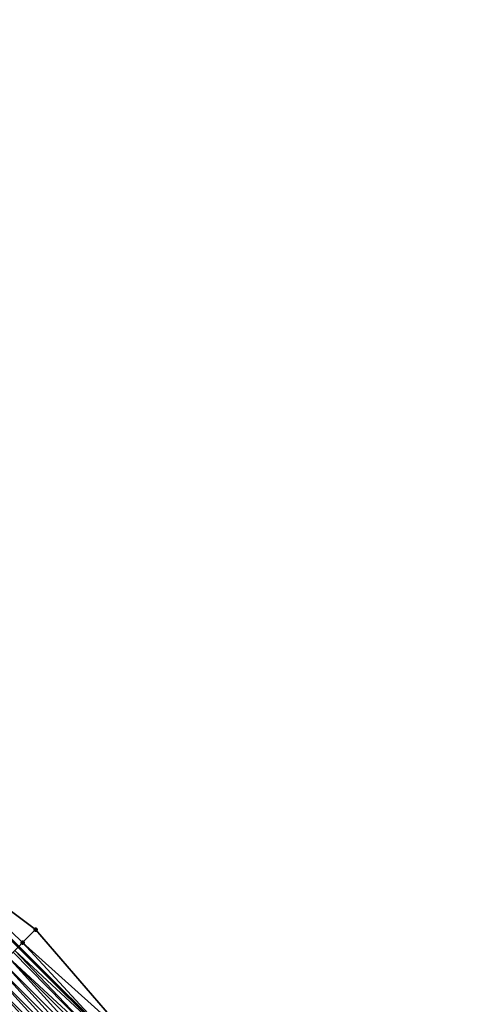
# Model space of a CAD drawing. Header units: feet. Extents: x 2017424 to 2024169, y 808042 to 818730.
# Tile 224 of 256: x 2019614 to 2019678, y 816828 to 816964. Entities that reach past the tile are written whole.
import ezdxf

# ---------------------------------------------------------------- set-up
doc = ezdxf.new("R2010")
doc.units = ezdxf.units.FT
doc.header["$MEASUREMENT"] = 0
for name, color, linetype, lineweight in [('EP_Travel Lane', 172, 'Continuous', 53), ('NB-Road Shots', 141, 'Continuous', 100), ('NB-Road X-Section', 40, 'Continuous', 13)]:
    doc.layers.add(name, color=color, linetype=linetype, lineweight=lineweight)
doc.layers.add('I-77-MM15-17_NB-Surface-BORDER', color=7, linetype='Continuous')
doc.layers.add('I-77-MM15-17_NB-Surface-TIN', color=7, linetype='Continuous')

msp = doc.modelspace()

# ---------------------------------------------------------------- linework, layer by layer
at = {"layer": 'EP_Travel Lane'}
msp.add_polyline3d([(2019485.852251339, 816962.7212337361, 258.2494269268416), (2019500.147210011, 816948.7337120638, 258.1559759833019), (2019514.427299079, 816934.7350977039, 258.0613206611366), (2019528.676336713, 816920.7011573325, 257.9440048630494), (2019542.925193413, 816906.6673951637, 257.7891114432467), (2019557.164288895, 816892.5861316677, 257.6495460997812), (2019571.37661437, 816878.5153122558, 257.5016399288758), (2019585.599095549, 816864.3977694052, 257.3255268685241), (2019599.75603765, 816850.2719017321, 257.1231314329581), (2019613.912670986, 816836.1463421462, 256.8752394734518), (2019628.072924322, 816822.0349234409, 256.6360664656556), (2019642.240326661, 816807.9199247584, 256.4066751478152), (2019656.371655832, 816793.7977617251, 256.1703937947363), (2019670.497809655, 816779.6075416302, 255.9256509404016), (2019684.682628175, 816765.509250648, 255.7483321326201)], dxfattribs=at)
at = {"layer": 'I-77-MM15-17_NB-Surface-BORDER', "color": 3, "linetype": 'Continuous', "lineweight": -3}
msp.add_polyline3d([(2019487.305348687, 816964.1958175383, 258.2158254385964), (2019500.249873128, 816948.8378751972, 258.1560370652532), (2019515.792680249, 816936.1216256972, 258.0385219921), (2019529.105916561, 816921.137332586, 257.9428415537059), (2019543.694667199, 816907.4486627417, 257.7891114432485), (2019557.801651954, 816893.2298736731, 257.6526311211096), (2019573.11790468, 816880.2748751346, 257.4265451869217), (2019587.0370618, 816865.8399533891, 257.2478778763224), (2019600.093175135, 816850.6100695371, 257.1018728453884), (2019616.260573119, 816838.5019749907, 256.6862820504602), (2019629.373373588, 816823.3416640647, 256.5308148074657), (2019643.300796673, 816808.986121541, 256.2779567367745), (2019657.393512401, 816794.8286393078, 256.0614877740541), (2019671.279621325, 816780.3922215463, 255.8637708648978), (2019684.735716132, 816765.5625108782, 255.7463724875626)], dxfattribs=at)
at = {"layer": 'I-77-MM15-17_NB-Surface-TIN', "color": 128, "linetype": 'Continuous', "lineweight": -3}
for points in [[(2019614.475340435, 816836.7105042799, 256.8564724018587), (2019600.093175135, 816850.6100695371, 257.1018728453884), (2019613.912670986, 816836.1463421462, 256.8752394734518)], [(2019616.260573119, 816838.5019749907, 256.6862820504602), (2019600.093175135, 816850.6100695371, 257.1018728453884), (2019614.475340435, 816836.7105042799, 256.8564724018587)], [(2019629.373373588, 816823.3416640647, 256.5308148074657), (2019616.260573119, 816838.5019749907, 256.6862820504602), (2019614.475340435, 816836.7105042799, 256.8564724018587)], [(2019628.077569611, 816822.0395851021, 256.636129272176), (2019614.475340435, 816836.7105042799, 256.8564724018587), (2019613.912670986, 816836.1463421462, 256.8752394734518)], [(2019629.373373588, 816823.3416640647, 256.5308148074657), (2019614.475340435, 816836.7105042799, 256.8564724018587), (2019628.077569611, 816822.0395851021, 256.636129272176)], [(2019612.461614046, 816834.6925305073, 256.8429938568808), (2019627.171164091, 816821.1299850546, 256.6238742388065), (2019613.168054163, 816835.4003033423, 256.8593108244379)], [(2019613.168054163, 816835.4003033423, 256.8593108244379), (2019627.171164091, 816821.1299850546, 256.6238742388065), (2019613.402216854, 816835.634894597, 256.8656909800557)], [(2019613.908609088, 816836.1422694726, 256.8753749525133), (2019613.402216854, 816835.634894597, 256.8656909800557), (2019628.072924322, 816822.0349234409, 256.6360664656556)], [(2019613.402216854, 816835.634894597, 256.8656909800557), (2019627.171164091, 816821.1299850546, 256.6238742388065), (2019628.072924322, 816822.0349234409, 256.6360664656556)], [(2019613.908609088, 816836.1422694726, 256.8753749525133), (2019628.072924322, 816822.0349234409, 256.6360664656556), (2019613.912670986, 816836.1463421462, 256.8752394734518)], [(2019628.077569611, 816822.0395851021, 256.636129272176), (2019613.912670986, 816836.1463421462, 256.8752394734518), (2019628.072924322, 816822.0349234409, 256.6360664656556)], [(2019611.048826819, 816833.2768920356, 256.8240623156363), (2019625.21133096, 816819.1631964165, 256.6008488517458), (2019611.755192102, 816833.98473954, 256.8293541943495)], [(2019611.755192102, 816833.98473954, 256.8293541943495), (2019625.91715462, 816819.871583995, 256.6049035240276), (2019612.461614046, 816834.6925305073, 256.8429938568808)], [(2019611.755192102, 816833.98473954, 256.8293541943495), (2019625.21133096, 816819.1631964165, 256.6008488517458), (2019625.91715462, 816819.871583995, 256.6049035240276)], [(2019612.461614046, 816834.6925305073, 256.8429938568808), (2019626.623011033, 816820.5799389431, 256.6136688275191), (2019627.171164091, 816821.1299850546, 256.6238742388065)], [(2019612.461614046, 816834.6925305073, 256.8429938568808), (2019625.91715462, 816819.871583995, 256.6049035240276), (2019626.623011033, 816820.5799389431, 256.6136688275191)], [(2019609.636051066, 816831.8612421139, 256.806821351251), (2019623.799636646, 816817.7464680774, 256.5859806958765), (2019610.342461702, 816832.5690443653, 256.8187949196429)], [(2019610.342461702, 816832.5690443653, 256.8187949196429), (2019624.505494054, 816818.4548220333, 256.5948892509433), (2019611.048826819, 816833.2768920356, 256.8240623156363)], [(2019610.342461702, 816832.5690443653, 256.8187949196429), (2019623.799636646, 816817.7464680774, 256.5859806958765), (2019624.505494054, 816818.4548220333, 256.5948892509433)], [(2019611.048826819, 816833.2768920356, 256.8240623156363), (2019624.505494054, 816818.4548220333, 256.5948892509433), (2019625.21133096, 816819.1631964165, 256.6008488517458)], [(2019608.223157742, 816830.4457095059, 256.7722588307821), (2019622.387861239, 816816.3298205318, 256.5594489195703), (2019608.929601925, 816831.1534782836, 256.7891748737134)], [(2019608.929601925, 816831.1534782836, 256.7891748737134), (2019623.093754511, 816817.0381387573, 256.5735156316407), (2019609.636051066, 816831.8612421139, 256.806821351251)], [(2019608.929601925, 816831.1534782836, 256.7891748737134), (2019622.387861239, 816816.3298205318, 256.5594489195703), (2019623.093754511, 816817.0381387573, 256.5735156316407)], [(2019609.636051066, 816831.8612421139, 256.806821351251), (2019623.093754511, 816817.0381387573, 256.5735156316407), (2019623.799636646, 816817.7464680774, 256.5859806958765)], [(2019606.81035948, 816829.0300820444, 256.7517016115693), (2019620.976163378, 816814.913095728, 256.5440704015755), (2019607.516746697, 816829.7379076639, 256.7602248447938)], [(2019607.516746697, 816829.7379076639, 256.7602248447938), (2019621.68200076, 816815.6214696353, 256.5500987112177), (2019608.223157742, 816830.4457095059, 256.7722588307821)], [(2019607.516746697, 816829.7379076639, 256.7602248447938), (2019620.976163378, 816814.913095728, 256.5440704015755), (2019621.68200076, 816815.6214696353, 256.5500987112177)], [(2019608.223157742, 816830.4457095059, 256.7722588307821), (2019621.68200076, 816815.6214696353, 256.5500987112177), (2019622.387861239, 816816.3298205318, 256.5594489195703)], [(2019606.103975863, 816828.3222528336, 256.7437086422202), (2019620.270297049, 816814.2047506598, 256.5338788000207), (2019606.81035948, 816829.0300820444, 256.7517016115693)], [(2019606.81035948, 816829.0300820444, 256.7517016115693), (2019620.270297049, 816814.2047506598, 256.5338788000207), (2019620.976163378, 816814.913095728, 256.5440704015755)], [(2019605.828972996, 816828.0466988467, 256.7397375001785), (2019620.270297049, 816814.2047506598, 256.5338788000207), (2019606.103975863, 816828.3222528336, 256.7437086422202)]]:
    msp.add_3dface(points, dxfattribs=at)
at = {"layer": 'NB-Road Shots', "lineweight": 100}
for p in [(2019616.260573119, 816838.5019749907, 256.6862820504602), (2019614.475340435, 816836.7105042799, 256.8564724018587)]:
    msp.add_point(p, dxfattribs=at)
at = {"layer": 'NB-Road X-Section', "extrusion": (-0.7078508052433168, 0.7062968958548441, 0.009588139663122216), "elevation": -852654.0368255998, "flags": 128}
msp.add_lwpolyline([(-2004712.72692818, 8432.272498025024), (-2004712.96270856, 8432.284081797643), (-2004713.422581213, 8432.309020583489), (-2004714.25952829, 8432.30490403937), (-2004715.259528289, 8432.316894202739), (-2004716.259528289, 8432.331834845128), (-2004717.25952829, 8432.348856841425), (-2004718.25952829, 8432.369373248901), (-2004719.259528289, 8432.384559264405), (-2004720.25952829, 8432.396367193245), (-2004721.25952829, 8432.406955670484), (-2004722.25952829, 8432.418872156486), (-2004723.25952829, 8432.4345037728), (-2004724.25952829, 8432.451623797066), (-2004725.25952829, 8432.47475750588), (-2004725.478035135, 8432.483564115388), (-2004725.870225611, 8432.493345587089), (-2004726.259528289, 8432.497316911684), (-2004727.25952829, 8432.505310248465), (-2004728.25952829, 8432.513833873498), (-2004729.25952829, 8432.52586841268), (-2004730.25952829, 8432.542785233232), (-2004731.25952829, 8432.560432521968), (-2004732.25952829, 8432.572406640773), (-2004733.25952829, 8432.577674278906), (-2004734.25952829, 8432.582966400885), (-2004735.25952829, 8432.596606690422), (-2004736.259528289, 8432.612924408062), (-2004736.590987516, 8432.619304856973), (-2004737.307829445, 8432.628989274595), (-2004738.110372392, 8432.610085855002), (-2004740.639486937, 8432.439887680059)], dxfattribs=at)

doc.saveas('drawing.dxf')
